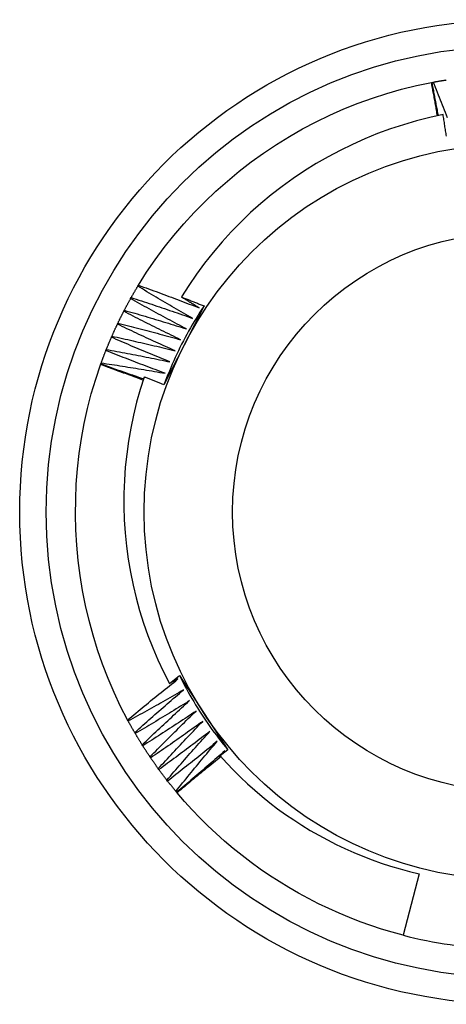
# Model space of a CAD drawing. Header units: inches. Extents: x 0 to 215, y -25 to 140.
# Tile 37 of 63: x 120.898 to 121.049, y 86.604 to 86.954. Entities that reach past the tile are written whole.
import ezdxf

# ---------------------------------------------------------------- set-up
doc = ezdxf.new("R2010")
doc.units = ezdxf.units.IN
doc.header["$LTSCALE"] = 12.924396
doc.header["$MEASUREMENT"] = 0
doc.layers.add('Visible Edges(ANSI)', color=7, linetype='Continuous', lineweight=25)
doc.layers.add('Visible Tangent Edges(ANSI)', color=7, linetype='Continuous', lineweight=25)

msp = doc.modelspace()

# ---------------------------------------------------------------- linework, layer by layer
at = {"layer": 'Visible Edges(ANSI)'}
for p, q in [((121.0441, 86.93215), (121.04435, 86.9322)), ((121.04435, 86.9322), (121.04476, 86.93227)), ((120.93958, 86.85965), (120.9398, 86.86001)), ((120.93701, 86.85523), (120.93721, 86.85559)), ((120.93458, 86.85072), (120.93477, 86.85109)), ((120.96315, 86.85262), (120.95605, 86.83865)), ((120.93231, 86.84613), (120.93249, 86.84651)), ((120.93018, 86.84148), (120.93035, 86.84185)), ((120.92821, 86.83675), (120.92837, 86.83713)), ((120.95605, 86.83865), (120.94888, 86.82454)), ((120.92632, 86.83172), (120.9264, 86.83196)), ((120.9264, 86.83196), (120.92654, 86.83235)), ((120.9509, 86.71827), (120.95443, 86.72104)), ((120.95443, 86.72104), (120.96298, 86.70792)), ((120.95386, 86.71985), (120.9509, 86.71827)), ((120.96298, 86.70792), (120.97162, 86.69465)), ((120.93615, 86.7049), (120.93595, 86.70527)), ((120.93867, 86.70045), (120.93846, 86.70081)), ((120.94134, 86.69608), (120.94111, 86.69643)), ((120.97162, 86.69465), (120.96888, 86.69249)), ((120.96963, 86.69309), (120.97057, 86.69427)), ((120.94415, 86.6918), (120.94391, 86.69214)), ((120.96843, 86.69157), (120.96903, 86.69232)), ((120.94709, 86.68761), (120.94685, 86.68795)), ((120.95018, 86.68353), (120.94993, 86.68386)), ((120.9534, 86.67955), (120.95313, 86.67986)), ((120.95356, 86.67935), (120.9534, 86.67955)), ((121.03968, 86.65055), (121.03406, 86.62864))]:
    msp.add_line(p, q, dxfattribs=at)
at = {"layer": 'Visible Edges(ANSI)', "flags": 128}
for points in [[(120.9398, 86.86001), (120.94271, 86.86461), (120.94578, 86.86909), (120.94901, 86.87346), (120.9524, 86.87772), (120.95593, 86.88185), (120.95961, 86.88585), (120.96343, 86.88973), (120.96737, 86.89347), (120.97145, 86.89708), (120.97564, 86.90054), (120.97995, 86.90386), (120.98437, 86.90703), (120.9889, 86.91005), (120.99353, 86.91291), (120.99825, 86.91562), (121.00306, 86.91816), (121.00795, 86.92053), (121.01292, 86.92273), (121.01797, 86.92476), (121.02308, 86.92661), (121.02826, 86.92828), (121.03349, 86.92976), (121.03877, 86.93105), (121.0441, 86.93215)], [(121.04625, 86.92032), (121.04616, 86.92081), (121.04608, 86.92131), (121.04599, 86.9218), (121.04591, 86.92229), (121.04582, 86.92279), (121.04573, 86.92328), (121.04564, 86.92377), (121.04555, 86.92427), (121.04547, 86.92476), (121.04538, 86.92525), (121.04529, 86.92575), (121.0452, 86.92624), (121.04511, 86.92673), (121.04502, 86.92723), (121.04493, 86.92772), (121.04484, 86.92821), (121.04475, 86.9287), (121.04465, 86.9292), (121.04456, 86.92969), (121.04447, 86.93018), (121.04438, 86.93067), (121.04429, 86.93117), (121.04419, 86.93166), (121.0441, 86.93215)], [(121.04661, 86.9204), (121.04651, 86.92089), (121.04641, 86.92138), (121.04631, 86.92187), (121.04622, 86.92236), (121.04612, 86.92285), (121.04602, 86.92334), (121.04593, 86.92383), (121.04583, 86.92433), (121.04574, 86.92482), (121.04564, 86.92531), (121.04555, 86.9258), (121.04545, 86.92629), (121.04536, 86.92678), (121.04527, 86.92728), (121.04517, 86.92777), (121.04508, 86.92826), (121.04499, 86.92875), (121.0449, 86.92924), (121.0448, 86.92974), (121.04471, 86.93023), (121.04462, 86.93072), (121.04453, 86.93121), (121.04444, 86.93171), (121.04435, 86.9322)], [(121.04476, 86.93227), (121.04495, 86.93231), (121.04514, 86.93234), (121.04534, 86.93238), (121.04553, 86.93241), (121.04572, 86.93245), (121.04591, 86.93248), (121.04611, 86.93251), (121.0463, 86.93255), (121.04649, 86.93258), (121.04669, 86.93261), (121.04688, 86.93265), (121.04707, 86.93268), (121.04727, 86.93271), (121.04746, 86.93274), (121.04765, 86.93277), (121.04785, 86.93281), (121.04804, 86.93284), (121.04824, 86.93287), (121.04843, 86.9329), (121.04862, 86.93293), (121.04882, 86.93296), (121.04901, 86.93299), (121.0492, 86.93302), (121.0494, 86.93305)], [(121.04476, 86.93227), (121.04512, 86.93138), (121.04547, 86.93049), (121.04583, 86.9296), (121.04619, 86.9287), (121.04654, 86.92781), (121.0469, 86.92691), (121.04725, 86.92602), (121.0476, 86.92512), (121.04795, 86.92423), (121.0483, 86.92333), (121.04865, 86.92243), (121.04899, 86.92154), (121.04934, 86.92064), (121.04968, 86.91974)], [(121.04825, 86.92074), (121.0435, 86.9197), (121.03878, 86.91849), (121.03411, 86.91713), (121.0295, 86.91562), (121.02493, 86.91394), (121.02043, 86.91211), (121.01599, 86.91013), (121.01161, 86.908), (121.00731, 86.90571), (121.00308, 86.90328), (120.99894, 86.9007), (120.99489, 86.89799), (120.99095, 86.89514), (120.9871, 86.89216), (120.98337, 86.88906), (120.97974, 86.88582), (120.97623, 86.88247), (120.97283, 86.87899), (120.96955, 86.87539), (120.96639, 86.87168), (120.96337, 86.86786), (120.96047, 86.86394), (120.95771, 86.85992), (120.9551, 86.85581)], [(121.04944, 86.91303), (121.04936, 86.91351), (121.04929, 86.91399), (121.04922, 86.91448), (121.04915, 86.91496), (121.04907, 86.91544), (121.049, 86.91592), (121.04893, 86.9164), (121.04885, 86.91689), (121.04878, 86.91737), (121.04871, 86.91785), (121.04863, 86.91833), (121.04856, 86.91881), (121.04848, 86.91929), (121.04841, 86.91977), (121.04833, 86.92026), (121.04825, 86.92074)], [(120.93721, 86.85559), (120.93731, 86.85576), (120.93741, 86.85593), (120.9375, 86.8561), (120.9376, 86.85627), (120.9377, 86.85644), (120.93779, 86.85661), (120.93789, 86.85678), (120.93799, 86.85695), (120.93809, 86.85712), (120.93819, 86.85729), (120.93828, 86.85746), (120.93838, 86.85763), (120.93848, 86.8578), (120.93858, 86.85797), (120.93868, 86.85814), (120.93878, 86.85831), (120.93888, 86.85847), (120.93898, 86.85864), (120.93908, 86.85881), (120.93918, 86.85898), (120.93928, 86.85915), (120.93938, 86.85932), (120.93948, 86.85948), (120.93959, 86.85965)], [(120.9591, 86.84821), (120.95828, 86.84867), (120.95746, 86.84914), (120.95664, 86.8496), (120.95582, 86.85007), (120.955, 86.85054), (120.95419, 86.85101), (120.95337, 86.85148), (120.95255, 86.85195), (120.95174, 86.85243), (120.95092, 86.8529), (120.95011, 86.85338), (120.9493, 86.85385), (120.94848, 86.85433), (120.94767, 86.85481), (120.94686, 86.85529), (120.94605, 86.85577), (120.94524, 86.85625), (120.94443, 86.85674), (120.94362, 86.85722), (120.94281, 86.8577), (120.942, 86.85819), (120.9412, 86.85868), (120.94039, 86.85917), (120.93958, 86.85965)], [(120.9398, 86.86001), (120.9407, 86.85968), (120.94161, 86.85936), (120.94251, 86.85903), (120.94342, 86.8587), (120.94432, 86.85838), (120.94522, 86.85805), (120.94613, 86.85771), (120.94703, 86.85738), (120.94793, 86.85705), (120.94884, 86.85671), (120.94974, 86.85638), (120.95064, 86.85604), (120.95154, 86.8557), (120.95244, 86.85536), (120.95334, 86.85502), (120.95424, 86.85468), (120.95514, 86.85434), (120.95604, 86.854), (120.95694, 86.85365), (120.95784, 86.8533), (120.95873, 86.85296), (120.95963, 86.85261), (120.96053, 86.85226), (120.96143, 86.85191)], [(120.93477, 86.85109), (120.93487, 86.85126), (120.93496, 86.85143), (120.93505, 86.85161), (120.93514, 86.85178), (120.93523, 86.85196), (120.93532, 86.85213), (120.93541, 86.8523), (120.93551, 86.85247), (120.9356, 86.85265), (120.93569, 86.85282), (120.93578, 86.85299), (120.93588, 86.85317), (120.93597, 86.85334), (120.93606, 86.85351), (120.93616, 86.85368), (120.93625, 86.85385), (120.93635, 86.85403), (120.93644, 86.8542), (120.93654, 86.85437), (120.93663, 86.85454), (120.93673, 86.85471), (120.93682, 86.85488), (120.93692, 86.85505), (120.93701, 86.85523)], [(120.95689, 86.84443), (120.95605, 86.84487), (120.95522, 86.8453), (120.95439, 86.84574), (120.95355, 86.84619), (120.95272, 86.84663), (120.95189, 86.84707), (120.95106, 86.84751), (120.95023, 86.84796), (120.9494, 86.84841), (120.94857, 86.84885), (120.94774, 86.8493), (120.94691, 86.84975), (120.94608, 86.8502), (120.94525, 86.85065), (120.94443, 86.85111), (120.9436, 86.85156), (120.94278, 86.85201), (120.94195, 86.85247), (120.94113, 86.85293), (120.9403, 86.85339), (120.93948, 86.85384), (120.93865, 86.8543), (120.93783, 86.85477), (120.93701, 86.85523)], [(120.93721, 86.85559), (120.93813, 86.85529), (120.93904, 86.855), (120.93996, 86.8547), (120.94087, 86.8544), (120.94179, 86.85411), (120.9427, 86.85381), (120.94362, 86.8535), (120.94453, 86.8532), (120.94544, 86.8529), (120.94635, 86.85259), (120.94727, 86.85229), (120.94818, 86.85198), (120.94909, 86.85167), (120.95, 86.85136), (120.95091, 86.85105), (120.95182, 86.85074), (120.95273, 86.85043), (120.95364, 86.85011), (120.95455, 86.8498), (120.95546, 86.84948), (120.95637, 86.84917), (120.95728, 86.84885), (120.95819, 86.84853), (120.9591, 86.84821)], [(120.9551, 86.85581), (120.95544, 86.85568), (120.95578, 86.85555), (120.95611, 86.85542), (120.95645, 86.85529), (120.95678, 86.85515), (120.95712, 86.85502), (120.95745, 86.85489), (120.95779, 86.85476), (120.95812, 86.85463), (120.95846, 86.85449), (120.95879, 86.85436), (120.95913, 86.85423), (120.95946, 86.85409), (120.9598, 86.85396), (120.96013, 86.85383), (120.96047, 86.85369), (120.9608, 86.85356), (120.96114, 86.85343), (120.96147, 86.85329), (120.96181, 86.85316), (120.96214, 86.85302), (120.96248, 86.85289), (120.96281, 86.85275), (120.96315, 86.85262)], [(120.96143, 86.85191), (120.96116, 86.85207), (120.9609, 86.85223), (120.96063, 86.85239), (120.96037, 86.85255), (120.96011, 86.85272), (120.95984, 86.85288), (120.95958, 86.85304), (120.95931, 86.8532), (120.95905, 86.85337), (120.95879, 86.85353), (120.95852, 86.85369), (120.95826, 86.85385), (120.958, 86.85402), (120.95773, 86.85418), (120.95747, 86.85434), (120.95721, 86.8545), (120.95694, 86.85467), (120.95668, 86.85483), (120.95642, 86.85499), (120.95616, 86.85516), (120.95589, 86.85532), (120.95563, 86.85548), (120.95537, 86.85565), (120.9551, 86.85581)], [(120.93249, 86.84651), (120.93257, 86.84668), (120.93266, 86.84686), (120.93274, 86.84704), (120.93283, 86.84721), (120.93291, 86.84739), (120.933, 86.84757), (120.93308, 86.84774), (120.93317, 86.84792), (120.93326, 86.84809), (120.93335, 86.84827), (120.93343, 86.84845), (120.93352, 86.84862), (120.93361, 86.8488), (120.9337, 86.84897), (120.93378, 86.84915), (120.93387, 86.84932), (120.93396, 86.8495), (120.93405, 86.84967), (120.93414, 86.84985), (120.93423, 86.85002), (120.93432, 86.85019), (120.93441, 86.85037), (120.9345, 86.85054), (120.93459, 86.85072)], [(120.95481, 86.84058), (120.95396, 86.84099), (120.95311, 86.8414), (120.95226, 86.84181), (120.95142, 86.84223), (120.95057, 86.84264), (120.94972, 86.84306), (120.94888, 86.84347), (120.94803, 86.84389), (120.94719, 86.84431), (120.94634, 86.84473), (120.9455, 86.84515), (120.94466, 86.84557), (120.94382, 86.84599), (120.94297, 86.84642), (120.94213, 86.84684), (120.94129, 86.84727), (120.94045, 86.8477), (120.93961, 86.84813), (120.93877, 86.84856), (120.93793, 86.84899), (120.9371, 86.84942), (120.93626, 86.84985), (120.93542, 86.85028), (120.93458, 86.85072)], [(120.93477, 86.85109), (120.9357, 86.85082), (120.93662, 86.85056), (120.93755, 86.85029), (120.93847, 86.85002), (120.9394, 86.84976), (120.94032, 86.84949), (120.94124, 86.84921), (120.94217, 86.84894), (120.94309, 86.84867), (120.94401, 86.84839), (120.94493, 86.84812), (120.94585, 86.84784), (120.94677, 86.84756), (120.9477, 86.84728), (120.94862, 86.847), (120.94954, 86.84672), (120.95046, 86.84644), (120.95138, 86.84616), (120.9523, 86.84587), (120.95322, 86.84558), (120.95413, 86.8453), (120.95505, 86.84501), (120.95597, 86.84472), (120.95689, 86.84443)], [(120.96315, 86.85262), (120.96242, 86.85152), (120.96171, 86.85042), (120.961, 86.8493), (120.96031, 86.84819), (120.95963, 86.84706), (120.95896, 86.84593), (120.9583, 86.84479), (120.95766, 86.84364), (120.95702, 86.84249), (120.9564, 86.84133), (120.95578, 86.84017), (120.95518, 86.839), (120.95459, 86.83782), (120.95402, 86.83664), (120.95345, 86.83545), (120.9529, 86.83426), (120.95235, 86.83306), (120.95182, 86.83185), (120.95131, 86.83065), (120.9508, 86.82943), (120.9503, 86.82821), (120.94982, 86.82699), (120.94935, 86.82576), (120.94889, 86.82453)], [(120.93035, 86.84185), (120.93043, 86.84203), (120.93051, 86.84221), (120.93059, 86.84239), (120.93067, 86.84257), (120.93075, 86.84275), (120.93083, 86.84293), (120.93091, 86.84311), (120.93099, 86.84329), (120.93107, 86.84347), (120.93115, 86.84364), (120.93123, 86.84382), (120.93131, 86.844), (120.93139, 86.84418), (120.93148, 86.84436), (120.93156, 86.84454), (120.93164, 86.84471), (120.93172, 86.84489), (120.93181, 86.84507), (120.93189, 86.84525), (120.93197, 86.84542), (120.93206, 86.8456), (120.93214, 86.84578), (120.93223, 86.84595), (120.93231, 86.84613)], [(120.95285, 86.83667), (120.95199, 86.83705), (120.95113, 86.83743), (120.95027, 86.83781), (120.94941, 86.8382), (120.94855, 86.83859), (120.94769, 86.83897), (120.94683, 86.83936), (120.94597, 86.83975), (120.94512, 86.84014), (120.94426, 86.84053), (120.9434, 86.84093), (120.94255, 86.84132), (120.94169, 86.84172), (120.94084, 86.84211), (120.93998, 86.84251), (120.93913, 86.84291), (120.93827, 86.84331), (120.93742, 86.84371), (120.93657, 86.84411), (120.93571, 86.84451), (120.93486, 86.84492), (120.93401, 86.84532), (120.93316, 86.84573), (120.93231, 86.84613)], [(120.93249, 86.84651), (120.93342, 86.84627), (120.93435, 86.84604), (120.93528, 86.8458), (120.93622, 86.84557), (120.93715, 86.84533), (120.93808, 86.84509), (120.93901, 86.84485), (120.93994, 86.84461), (120.94087, 86.84436), (120.94181, 86.84412), (120.94274, 86.84387), (120.94367, 86.84363), (120.9446, 86.84338), (120.94553, 86.84313), (120.94645, 86.84288), (120.94738, 86.84263), (120.94831, 86.84238), (120.94924, 86.84213), (120.95017, 86.84187), (120.9511, 86.84162), (120.95203, 86.84136), (120.95295, 86.8411), (120.95388, 86.84084), (120.95481, 86.84058)], [(120.92837, 86.83713), (120.92844, 86.83732), (120.92851, 86.8375), (120.92859, 86.83768), (120.92866, 86.83786), (120.92873, 86.83804), (120.92881, 86.83822), (120.92888, 86.83841), (120.92896, 86.83859), (120.92903, 86.83877), (120.92911, 86.83895), (120.92918, 86.83913), (120.92926, 86.83931), (120.92934, 86.83949), (120.92941, 86.83967), (120.92949, 86.83985), (120.92956, 86.84003), (120.92964, 86.84021), (120.92972, 86.84039), (120.9298, 86.84057), (120.92987, 86.84075), (120.92995, 86.84093), (120.93003, 86.84111), (120.93011, 86.84129), (120.93019, 86.84147)], [(120.95103, 86.83269), (120.95016, 86.83304), (120.94928, 86.8334), (120.94841, 86.83375), (120.94754, 86.83411), (120.94667, 86.83447), (120.94579, 86.83483), (120.94492, 86.83519), (120.94405, 86.83555), (120.94318, 86.83591), (120.94231, 86.83627), (120.94144, 86.83664), (120.94057, 86.837), (120.93971, 86.83737), (120.93884, 86.83774), (120.93797, 86.83811), (120.9371, 86.83848), (120.93624, 86.83885), (120.93537, 86.83922), (120.93451, 86.83959), (120.93364, 86.83997), (120.93278, 86.84034), (120.93191, 86.84072), (120.93105, 86.8411), (120.93018, 86.84148)], [(120.93035, 86.84185), (120.93129, 86.84165), (120.93223, 86.84145), (120.93317, 86.84124), (120.93411, 86.84104), (120.93505, 86.84083), (120.93599, 86.84062), (120.93693, 86.84041), (120.93787, 86.8402), (120.9388, 86.83999), (120.93974, 86.83978), (120.94068, 86.83956), (120.94162, 86.83935), (120.94256, 86.83913), (120.94349, 86.83891), (120.94443, 86.83869), (120.94537, 86.83847), (120.9463, 86.83825), (120.94724, 86.83803), (120.94818, 86.8378), (120.94911, 86.83758), (120.95005, 86.83735), (120.95098, 86.83712), (120.95192, 86.8369), (120.95285, 86.83667)], [(120.92654, 86.83235), (120.92661, 86.83254), (120.92668, 86.83272), (120.92674, 86.8329), (120.92681, 86.83309), (120.92688, 86.83327), (120.92695, 86.83346), (120.92702, 86.83364), (120.92708, 86.83382), (120.92715, 86.83401), (120.92722, 86.83419), (120.92729, 86.83437), (120.92736, 86.83456), (120.92743, 86.83474), (120.9275, 86.83492), (120.92757, 86.83511), (120.92764, 86.83529), (120.92771, 86.83547), (120.92778, 86.83565), (120.92786, 86.83584), (120.92793, 86.83602), (120.928, 86.8362), (120.92807, 86.83638), (120.92814, 86.83657), (120.92822, 86.83675)], [(120.94934, 86.82865), (120.94845, 86.82898), (120.94757, 86.8293), (120.94668, 86.82963), (120.9458, 86.82996), (120.94492, 86.83029), (120.94404, 86.83062), (120.94315, 86.83095), (120.94227, 86.83128), (120.94139, 86.83161), (120.94051, 86.83195), (120.93963, 86.83228), (120.93875, 86.83262), (120.93787, 86.83296), (120.93699, 86.8333), (120.93611, 86.83364), (120.93523, 86.83398), (120.93435, 86.83432), (120.93347, 86.83467), (120.9326, 86.83501), (120.93172, 86.83536), (120.93084, 86.8357), (120.92997, 86.83605), (120.92909, 86.8364), (120.92821, 86.83675)], [(120.92837, 86.83713), (120.92931, 86.83696), (120.93026, 86.83679), (120.93121, 86.83662), (120.93215, 86.83644), (120.9331, 86.83626), (120.93404, 86.83609), (120.93499, 86.83591), (120.93593, 86.83573), (120.93688, 86.83555), (120.93782, 86.83537), (120.93877, 86.83518), (120.93971, 86.835), (120.94066, 86.83481), (120.9416, 86.83462), (120.94254, 86.83444), (120.94349, 86.83425), (120.94443, 86.83406), (120.94537, 86.83386), (120.94632, 86.83367), (120.94726, 86.83348), (120.9482, 86.83328), (120.94915, 86.83309), (120.95009, 86.83289), (120.95103, 86.83269)], [(120.93595, 86.70527), (120.93345, 86.7101), (120.93113, 86.71502), (120.92898, 86.72001), (120.92702, 86.72508), (120.92524, 86.73022), (120.92364, 86.73542), (120.92222, 86.74067), (120.92098, 86.74596), (120.91992, 86.7513), (120.91905, 86.75667), (120.91836, 86.76207), (120.91786, 86.76748), (120.91753, 86.77292), (120.9174, 86.77835), (120.91745, 86.78379), (120.91768, 86.78923), (120.9181, 86.79465), (120.91871, 86.80006), (120.91951, 86.80543), (120.92049, 86.81078), (120.92166, 86.81609), (120.92302, 86.82135), (120.92457, 86.82657), (120.92631, 86.83172)], [(120.94144, 86.82617), (120.94081, 86.82641), (120.94018, 86.82664), (120.93955, 86.82688), (120.93893, 86.82712), (120.9383, 86.82735), (120.93767, 86.82759), (120.93704, 86.82782), (120.93641, 86.82806), (120.93578, 86.82829), (120.93515, 86.82852), (120.93452, 86.82875), (120.93389, 86.82899), (120.93326, 86.82922), (120.93263, 86.82945), (120.932, 86.82968), (120.93137, 86.82991), (120.93074, 86.83014), (120.93011, 86.83036), (120.92948, 86.83059), (120.92884, 86.83082), (120.92821, 86.83105), (120.92758, 86.83127), (120.92695, 86.8315), (120.92631, 86.83172)], [(120.94159, 86.82663), (120.94095, 86.82685), (120.94032, 86.82706), (120.93968, 86.82728), (120.93905, 86.8275), (120.93842, 86.82772), (120.93778, 86.82793), (120.93715, 86.82815), (120.93651, 86.82837), (120.93588, 86.82859), (120.93525, 86.82881), (120.93461, 86.82903), (120.93398, 86.82926), (120.93335, 86.82948), (120.93272, 86.8297), (120.93208, 86.82992), (120.93145, 86.83015), (120.93082, 86.83037), (120.93019, 86.8306), (120.92956, 86.83082), (120.92892, 86.83105), (120.92829, 86.83128), (120.92766, 86.83151), (120.92703, 86.83173), (120.9264, 86.83196)], [(120.92654, 86.83235), (120.92749, 86.83221), (120.92844, 86.83207), (120.9294, 86.83193), (120.93035, 86.83178), (120.9313, 86.83164), (120.93225, 86.83149), (120.9332, 86.83134), (120.93415, 86.8312), (120.9351, 86.83105), (120.93605, 86.83089), (120.937, 86.83074), (120.93795, 86.83059), (120.9389, 86.83043), (120.93985, 86.83028), (120.9408, 86.83012), (120.94175, 86.82996), (120.9427, 86.8298), (120.94365, 86.82964), (120.9446, 86.82948), (120.94554, 86.82932), (120.94649, 86.82915), (120.94744, 86.82899), (120.94839, 86.82882), (120.94934, 86.82865)], [(120.94182, 86.82733), (120.9404, 86.82285), (120.93913, 86.81833), (120.93802, 86.81376), (120.93706, 86.80916), (120.93626, 86.80454), (120.93562, 86.7999), (120.93513, 86.79525), (120.9348, 86.79058), (120.93463, 86.7859), (120.93462, 86.78121), (120.93477, 86.77653), (120.93507, 86.77185), (120.93554, 86.76717), (120.93616, 86.76252), (120.93695, 86.75789), (120.93789, 86.75329), (120.93898, 86.74874), (120.94023, 86.74422), (120.94164, 86.73976), (120.94319, 86.73534), (120.9449, 86.73098), (120.94675, 86.72668), (120.94875, 86.72244), (120.9509, 86.71827)], [(120.94888, 86.82454), (120.94859, 86.82465), (120.94829, 86.82477), (120.948, 86.82489), (120.94771, 86.82501), (120.94741, 86.82512), (120.94712, 86.82524), (120.94682, 86.82536), (120.94653, 86.82547), (120.94624, 86.82559), (120.94594, 86.82571), (120.94565, 86.82582), (120.94535, 86.82594), (120.94506, 86.82606), (120.94477, 86.82617), (120.94447, 86.82629), (120.94418, 86.82641), (120.94388, 86.82652), (120.94359, 86.82664), (120.94329, 86.82675), (120.943, 86.82687), (120.9427, 86.82698), (120.94241, 86.8271), (120.94211, 86.82721), (120.94182, 86.82733)], [(120.95443, 86.72104), (120.95502, 86.71987), (120.95562, 86.7187), (120.95623, 86.71753), (120.95685, 86.71637), (120.95749, 86.71522), (120.95813, 86.71407), (120.95879, 86.71293), (120.95946, 86.7118), (120.96014, 86.71068), (120.96083, 86.70956), (120.96153, 86.70844), (120.96225, 86.70734), (120.96297, 86.70624), (120.96371, 86.70515), (120.96445, 86.70406), (120.96521, 86.70299), (120.96597, 86.70192), (120.96675, 86.70086), (120.96754, 86.6998), (120.96834, 86.69876), (120.96915, 86.69772), (120.96997, 86.69669), (120.97079, 86.69567), (120.97163, 86.69465)], [(120.93595, 86.70527), (120.93669, 86.70589), (120.93742, 86.7065), (120.93816, 86.70712), (120.9389, 86.70773), (120.93964, 86.70835), (120.94038, 86.70896), (120.94112, 86.70957), (120.94187, 86.71019), (120.94261, 86.7108), (120.94335, 86.71141), (120.9441, 86.71202), (120.94485, 86.71262), (120.94559, 86.71323), (120.94634, 86.71384), (120.94709, 86.71444), (120.94784, 86.71505), (120.94859, 86.71565), (120.94934, 86.71625), (120.95009, 86.71686), (120.95084, 86.71746), (120.95159, 86.71806), (120.95235, 86.71865), (120.9531, 86.71925), (120.95386, 86.71985)], [(120.95588, 86.71597), (120.95506, 86.7155), (120.95425, 86.71502), (120.95343, 86.71455), (120.95261, 86.71408), (120.9518, 86.71362), (120.95098, 86.71315), (120.95016, 86.71268), (120.94934, 86.71222), (120.94852, 86.71175), (120.9477, 86.71129), (120.94688, 86.71082), (120.94606, 86.71036), (120.94523, 86.7099), (120.94441, 86.70944), (120.94359, 86.70898), (120.94276, 86.70853), (120.94194, 86.70807), (120.94111, 86.70761), (120.94029, 86.70716), (120.93946, 86.70671), (120.93863, 86.70625), (120.9378, 86.7058), (120.93698, 86.70535), (120.93615, 86.7049)], [(120.93846, 86.70081), (120.93918, 86.70145), (120.93989, 86.70209), (120.94061, 86.70273), (120.94133, 86.70337), (120.94205, 86.70401), (120.94277, 86.70464), (120.94349, 86.70528), (120.94421, 86.70592), (120.94494, 86.70655), (120.94566, 86.70719), (120.94638, 86.70782), (120.94711, 86.70845), (120.94784, 86.70908), (120.94856, 86.70971), (120.94929, 86.71034), (120.95002, 86.71097), (120.95075, 86.7116), (120.95148, 86.71223), (120.95221, 86.71285), (120.95294, 86.71348), (120.95367, 86.7141), (120.95441, 86.71473), (120.95514, 86.71535), (120.95588, 86.71597)], [(120.95803, 86.71216), (120.95723, 86.71166), (120.95643, 86.71116), (120.95563, 86.71066), (120.95482, 86.71017), (120.95402, 86.70967), (120.95322, 86.70918), (120.95242, 86.70868), (120.95161, 86.70819), (120.95081, 86.7077), (120.95, 86.70721), (120.9492, 86.70672), (120.94839, 86.70623), (120.94759, 86.70574), (120.94678, 86.70526), (120.94597, 86.70477), (120.94516, 86.70429), (120.94435, 86.7038), (120.94354, 86.70332), (120.94273, 86.70284), (120.94192, 86.70236), (120.94111, 86.70188), (120.9403, 86.7014), (120.93948, 86.70093), (120.93867, 86.70045)], [(120.94111, 86.69643), (120.94181, 86.69709), (120.94251, 86.69776), (120.9432, 86.69842), (120.9439, 86.69908), (120.9446, 86.69975), (120.9453, 86.70041), (120.946, 86.70107), (120.9467, 86.70173), (120.9474, 86.70238), (120.9481, 86.70304), (120.9488, 86.7037), (120.94951, 86.70435), (120.95021, 86.70501), (120.95092, 86.70566), (120.95163, 86.70632), (120.95233, 86.70697), (120.95304, 86.70762), (120.95375, 86.70827), (120.95446, 86.70892), (120.95517, 86.70957), (120.95588, 86.71022), (120.9566, 86.71087), (120.95731, 86.71151), (120.95803, 86.71216)], [(120.9603, 86.70842), (120.95951, 86.70789), (120.95873, 86.70737), (120.95795, 86.70685), (120.95716, 86.70632), (120.95638, 86.7058), (120.95559, 86.70528), (120.95481, 86.70476), (120.95402, 86.70424), (120.95323, 86.70372), (120.95244, 86.70321), (120.95165, 86.70269), (120.95086, 86.70218), (120.95007, 86.70166), (120.94928, 86.70115), (120.94849, 86.70064), (120.9477, 86.70013), (120.94691, 86.69962), (120.94611, 86.69911), (120.94532, 86.6986), (120.94452, 86.6981), (120.94373, 86.69759), (120.94293, 86.69709), (120.94213, 86.69658), (120.94134, 86.69608)], [(120.94391, 86.69214), (120.94459, 86.69283), (120.94526, 86.69352), (120.94593, 86.6942), (120.94661, 86.69489), (120.94728, 86.69557), (120.94796, 86.69626), (120.94864, 86.69694), (120.94932, 86.69762), (120.95, 86.6983), (120.95068, 86.69898), (120.95136, 86.69966), (120.95204, 86.70034), (120.95272, 86.70102), (120.95341, 86.70169), (120.95409, 86.70237), (120.95478, 86.70305), (120.95547, 86.70372), (120.95615, 86.70439), (120.95684, 86.70507), (120.95753, 86.70574), (120.95822, 86.70641), (120.95891, 86.70708), (120.9596, 86.70775), (120.9603, 86.70842)], [(120.93846, 86.70081), (120.93836, 86.70098), (120.93826, 86.70114), (120.93816, 86.70131), (120.93807, 86.70148), (120.93797, 86.70165), (120.93787, 86.70182), (120.93777, 86.70199), (120.93767, 86.70216), (120.93758, 86.70233), (120.93748, 86.70251), (120.93738, 86.70268), (120.93729, 86.70285), (120.93719, 86.70302), (120.9371, 86.70319), (120.937, 86.70336), (120.93691, 86.70353), (120.93681, 86.7037), (120.93672, 86.70387), (120.93662, 86.70405), (120.93653, 86.70422), (120.93643, 86.70439), (120.93634, 86.70456), (120.93624, 86.70473), (120.93615, 86.7049)], [(120.96269, 86.70476), (120.96193, 86.70421), (120.96116, 86.70366), (120.96039, 86.70311), (120.95963, 86.70256), (120.95886, 86.70201), (120.95809, 86.70147), (120.95732, 86.70092), (120.95655, 86.70038), (120.95578, 86.69983), (120.95501, 86.69929), (120.95424, 86.69875), (120.95347, 86.69821), (120.9527, 86.69767), (120.95192, 86.69713), (120.95115, 86.69659), (120.95037, 86.69606), (120.9496, 86.69552), (120.94882, 86.69499), (120.94804, 86.69445), (120.94726, 86.69392), (120.94649, 86.69339), (120.94571, 86.69286), (120.94493, 86.69233), (120.94415, 86.6918)], [(120.94685, 86.68795), (120.9475, 86.68866), (120.94815, 86.68937), (120.9488, 86.69007), (120.94945, 86.69078), (120.95011, 86.69149), (120.95076, 86.69219), (120.95142, 86.6929), (120.95207, 86.6936), (120.95273, 86.69431), (120.95339, 86.69501), (120.95405, 86.69571), (120.95471, 86.69641), (120.95537, 86.69711), (120.95603, 86.69781), (120.95669, 86.69851), (120.95735, 86.69921), (120.95802, 86.6999), (120.95868, 86.7006), (120.95935, 86.70129), (120.96001, 86.70199), (120.96068, 86.70268), (120.96135, 86.70337), (120.96202, 86.70407), (120.96269, 86.70476)], [(120.94111, 86.69643), (120.94101, 86.69659), (120.94091, 86.69676), (120.9408, 86.69693), (120.9407, 86.69709), (120.9406, 86.69726), (120.94049, 86.69743), (120.94039, 86.69759), (120.94029, 86.69776), (120.94018, 86.69793), (120.94008, 86.69809), (120.93998, 86.69826), (120.93988, 86.69843), (120.93978, 86.6986), (120.93967, 86.69877), (120.93957, 86.69893), (120.93947, 86.6991), (120.93937, 86.69927), (120.93927, 86.69944), (120.93917, 86.69961), (120.93907, 86.69977), (120.93897, 86.69994), (120.93887, 86.70011), (120.93877, 86.70028), (120.93867, 86.70045)], [(120.9652, 86.70117), (120.96446, 86.7006), (120.96371, 86.70002), (120.96296, 86.69945), (120.96221, 86.69888), (120.96147, 86.69831), (120.96072, 86.69773), (120.95997, 86.69716), (120.95921, 86.69659), (120.95846, 86.69603), (120.95771, 86.69546), (120.95696, 86.69489), (120.9562, 86.69433), (120.95545, 86.69376), (120.95469, 86.6932), (120.95393, 86.69264), (120.95318, 86.69207), (120.95242, 86.69151), (120.95166, 86.69095), (120.9509, 86.69039), (120.95014, 86.68984), (120.94938, 86.68928), (120.94862, 86.68872), (120.94786, 86.68817), (120.94709, 86.68761)], [(120.94993, 86.68386), (120.95055, 86.68459), (120.95118, 86.68532), (120.95181, 86.68604), (120.95243, 86.68677), (120.95306, 86.6875), (120.95369, 86.68823), (120.95433, 86.68895), (120.95496, 86.68968), (120.95559, 86.6904), (120.95623, 86.69113), (120.95686, 86.69185), (120.9575, 86.69257), (120.95813, 86.69329), (120.95877, 86.69401), (120.95941, 86.69473), (120.96005, 86.69545), (120.96069, 86.69617), (120.96133, 86.69689), (120.96198, 86.6976), (120.96262, 86.69832), (120.96326, 86.69903), (120.96391, 86.69975), (120.96456, 86.70046), (120.9652, 86.70117)], [(120.96783, 86.69768), (120.9671, 86.69708), (120.96638, 86.69648), (120.96565, 86.69588), (120.96492, 86.69528), (120.96419, 86.69469), (120.96346, 86.69409), (120.96273, 86.6935), (120.962, 86.6929), (120.96126, 86.69231), (120.96053, 86.69172), (120.9598, 86.69113), (120.95906, 86.69054), (120.95833, 86.68995), (120.95759, 86.68936), (120.95685, 86.68877), (120.95611, 86.68819), (120.95537, 86.6876), (120.95463, 86.68702), (120.95389, 86.68643), (120.95315, 86.68585), (120.95241, 86.68527), (120.95167, 86.68469), (120.95092, 86.68411), (120.95018, 86.68353)], [(120.95313, 86.67986), (120.95373, 86.68062), (120.95434, 86.68137), (120.95494, 86.68211), (120.95554, 86.68286), (120.95615, 86.68361), (120.95676, 86.68436), (120.95736, 86.6851), (120.95797, 86.68585), (120.95858, 86.68659), (120.95919, 86.68734), (120.9598, 86.68808), (120.96041, 86.68882), (120.96103, 86.68957), (120.96164, 86.69031), (120.96225, 86.69105), (120.96287, 86.69179), (120.96349, 86.69253), (120.96411, 86.69326), (120.96472, 86.694), (120.96534, 86.69474), (120.96596, 86.69547), (120.96659, 86.69621), (120.96721, 86.69694), (120.96783, 86.69768)], [(120.94391, 86.69214), (120.9438, 86.6923), (120.94369, 86.69247), (120.94358, 86.69263), (120.94348, 86.69279), (120.94337, 86.69296), (120.94326, 86.69312), (120.94315, 86.69328), (120.94304, 86.69345), (120.94293, 86.69361), (120.94283, 86.69377), (120.94272, 86.69394), (120.94261, 86.6941), (120.9425, 86.69426), (120.9424, 86.69443), (120.94229, 86.69459), (120.94218, 86.69476), (120.94208, 86.69492), (120.94197, 86.69509), (120.94187, 86.69525), (120.94176, 86.69542), (120.94165, 86.69558), (120.94155, 86.69575), (120.94144, 86.69591), (120.94134, 86.69608)], [(120.97057, 86.69427), (120.96987, 86.69365), (120.96916, 86.69302), (120.96845, 86.6924), (120.96774, 86.69178), (120.96703, 86.69116), (120.96632, 86.69054), (120.96561, 86.68992), (120.9649, 86.6893), (120.96419, 86.68869), (120.96347, 86.68807), (120.96276, 86.68746), (120.96204, 86.68684), (120.96133, 86.68623), (120.96061, 86.68562), (120.95989, 86.68501), (120.95917, 86.6844), (120.95846, 86.68379), (120.95774, 86.68318), (120.95701, 86.68257), (120.95629, 86.68197), (120.95557, 86.68136), (120.95485, 86.68075), (120.95412, 86.68015), (120.9534, 86.67955)], [(120.94685, 86.68795), (120.94674, 86.68811), (120.94662, 86.68827), (120.94651, 86.68843), (120.94639, 86.68858), (120.94628, 86.68874), (120.94616, 86.6889), (120.94605, 86.68906), (120.94594, 86.68922), (120.94582, 86.68938), (120.94571, 86.68954), (120.9456, 86.6897), (120.94548, 86.68986), (120.94537, 86.69002), (120.94526, 86.69019), (120.94515, 86.69035), (120.94504, 86.69051), (120.94492, 86.69067), (120.94481, 86.69083), (120.9447, 86.69099), (120.94459, 86.69115), (120.94448, 86.69131), (120.94437, 86.69148), (120.94426, 86.69164), (120.94415, 86.6918)], [(120.96917, 86.69216), (120.96852, 86.69163), (120.96786, 86.69111), (120.9672, 86.69058), (120.96655, 86.69005), (120.96589, 86.68953), (120.96524, 86.689), (120.96459, 86.68847), (120.96393, 86.68794), (120.96328, 86.68741), (120.96263, 86.68687), (120.96198, 86.68634), (120.96133, 86.68581), (120.96068, 86.68527), (120.96003, 86.68474), (120.95938, 86.6842), (120.95873, 86.68367), (120.95808, 86.68313), (120.95743, 86.68259), (120.95679, 86.68205), (120.95614, 86.68152), (120.95549, 86.68098), (120.95485, 86.68043), (120.95421, 86.67989), (120.95356, 86.67935)], [(120.96888, 86.69249), (120.97122, 86.68992), (120.97362, 86.68741), (120.97609, 86.68496), (120.97862, 86.68257), (120.98122, 86.68025), (120.98387, 86.678), (120.98659, 86.67581), (120.98936, 86.67369), (120.99219, 86.67165), (120.99506, 86.66968), (120.99799, 86.66778), (121.00096, 86.66597), (121.00398, 86.66423), (121.00705, 86.66257), (121.01016, 86.66099), (121.01331, 86.65949), (121.0165, 86.65807), (121.01972, 86.65674), (121.02298, 86.65549), (121.02626, 86.65433), (121.02958, 86.65325), (121.03292, 86.65227), (121.03629, 86.65136), (121.03968, 86.65055)], [(120.94993, 86.68386), (120.94981, 86.68401), (120.94969, 86.68417), (120.94957, 86.68432), (120.94945, 86.68448), (120.94933, 86.68463), (120.94921, 86.68479), (120.94909, 86.68494), (120.94897, 86.6851), (120.94885, 86.68525), (120.94873, 86.68541), (120.94861, 86.68557), (120.9485, 86.68572), (120.94838, 86.68588), (120.94826, 86.68604), (120.94814, 86.6862), (120.94803, 86.68635), (120.94791, 86.68651), (120.94779, 86.68667), (120.94768, 86.68682), (120.94756, 86.68698), (120.94745, 86.68714), (120.94733, 86.6873), (120.94721, 86.68746), (120.9471, 86.68762)], [(120.95313, 86.67986), (120.95301, 86.68002), (120.95288, 86.68017), (120.95276, 86.68032), (120.95263, 86.68047), (120.95251, 86.68062), (120.95238, 86.68077), (120.95226, 86.68092), (120.95214, 86.68108), (120.95201, 86.68123), (120.95189, 86.68138), (120.95177, 86.68153), (120.95164, 86.68169), (120.95152, 86.68184), (120.9514, 86.68199), (120.95128, 86.68214), (120.95115, 86.6823), (120.95103, 86.68245), (120.95091, 86.68261), (120.95079, 86.68276), (120.95067, 86.68291), (120.95055, 86.68307), (120.95042, 86.68322), (120.9503, 86.68338), (120.95018, 86.68353)], [(121.03406, 86.62864), (121.03017, 86.6297), (121.02631, 86.63085), (121.02249, 86.63211), (121.01869, 86.63347), (121.01494, 86.63492), (121.01122, 86.63647), (121.00755, 86.63812), (121.00392, 86.63986), (121.00033, 86.6417), (120.99679, 86.64362), (120.9933, 86.64564), (120.98987, 86.64774), (120.98649, 86.64993), (120.98316, 86.65221), (120.9799, 86.65457), (120.9767, 86.65701), (120.97356, 86.65953), (120.97049, 86.66214), (120.96748, 86.66482), (120.96455, 86.66758), (120.96169, 86.67041), (120.9589, 86.67332), (120.95619, 86.6763), (120.95356, 86.67935)]]:
    msp.add_lwpolyline(points, dxfattribs=at)
at = {"layer": 'Visible Edges(ANSI)'}
for radius in [0.17521, 0.16576, 0.13092]:
    msp.add_circle((121.07274, 86.77928), radius, dxfattribs=at)
msp.add_arc((121.07274, 86.77928), 0.15553, 255.6, 268.1697, dxfattribs=at)
at = {"layer": 'Visible Tangent Edges(ANSI)'}
msp.add_circle((121.07274, 86.77928), 0.09942, dxfattribs=at)

doc.saveas('drawing.dxf')
